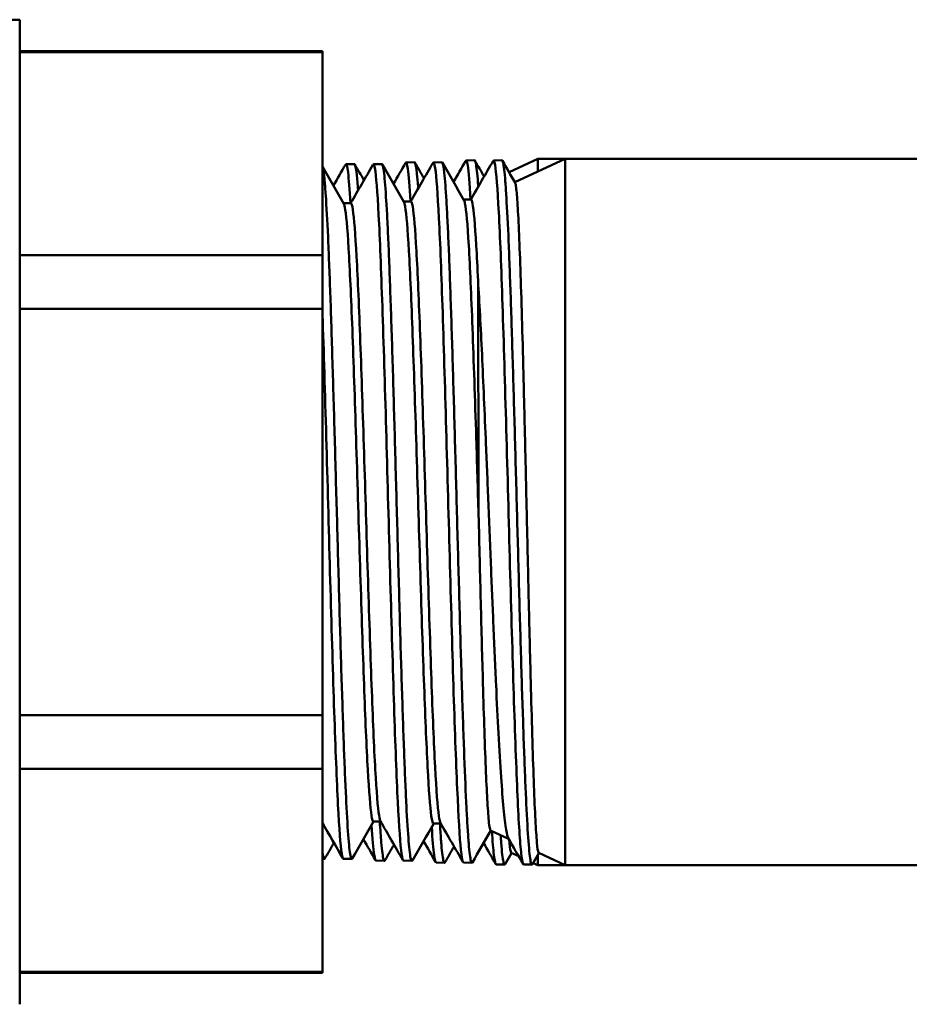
# Model space of a CAD drawing. Header units: inches. Extents: x 1 to 203, y 4 to 128.
# Tile 13 of 137: x 69.69 to 70.75, y 21.14 to 22.31. Entities that reach past the tile are written whole.
import ezdxf

# ---------------------------------------------------------------- set-up
doc = ezdxf.new("R2010")
doc.units = ezdxf.units.IN
doc.header["$LTSCALE"] = 6
doc.header["$MEASUREMENT"] = 0
doc.layers.add('Visible (ANSI)', color=7, linetype='Continuous', lineweight=50)

msp = doc.modelspace()

# ---------------------------------------------------------------- linework, layer by layer
at = {"layer": 'Visible (ANSI)'}
for p, q in [((69.2999, 22.3083), (69.6887, 22.3083)), ((69.6887, 21.1375), (69.6887, 22.3083)), ((69.6887, 22.271), (70.0487, 22.271)), ((70.0487, 22.2698), (70.0487, 22.271)), ((69.6887, 22.2698), (70.0487, 22.2698)), ((70.0487, 22.2698), (70.0487, 22.0282)), ((70.2195, 22.1408), (70.2295, 22.1411)), ((70.2521, 22.1408), (70.2622, 22.1411)), ((70.2706, 22.127), (70.3047, 22.1429)), ((70.2775, 22.1151), (70.3372, 22.1429)), ((70.3047, 22.1429), (70.3047, 22.1278)), ((70.3372, 22.1429), (70.3047, 22.1429)), ((70.3372, 22.1429), (70.3372, 21.3029)), ((70.3372, 22.1429), (71.2385, 22.1429)), ((70.0766, 22.1364), (70.0867, 22.1367)), ((70.1093, 22.1364), (70.1193, 22.1367)), ((70.1481, 22.1386), (70.1581, 22.1389)), ((70.1807, 22.1386), (70.1907, 22.1389)), ((70.2557, 22.1201), (70.2557, 22.1201)), ((70.186, 22.0944), (70.186, 22.0944)), ((70.1957, 22.1), (70.1957, 22.1)), ((70.2254, 22.0944), (70.2167, 22.0944)), ((70.0825, 22.09), (70.0739, 22.09)), ((70.1146, 22.0922), (70.1146, 22.0922)), ((70.1539, 22.0922), (70.1453, 22.0922)), ((70.0487, 22.0282), (69.6887, 22.0282)), ((70.0487, 21.9645), (70.0487, 22.0282)), ((69.6887, 21.9645), (70.0487, 21.9645)), ((70.0487, 21.9645), (70.0487, 21.4813)), ((70.0487, 21.4813), (69.6887, 21.4813)), ((70.0487, 21.4176), (70.0487, 21.4813)), ((69.6887, 21.4176), (70.0487, 21.4176)), ((70.0487, 21.4176), (70.0487, 21.176)), ((70.0783, 21.3548), (70.0783, 21.3548)), ((70.1179, 21.3548), (70.1093, 21.3548)), ((70.1893, 21.3525), (70.1807, 21.3525)), ((70.2486, 21.3442), (70.2701, 21.3342)), ((70.0487, 21.3103), (70.051, 21.3103)), ((70.0736, 21.3106), (70.0836, 21.3103)), ((70.2735, 21.3174), (70.2658, 21.3041)), ((70.2733, 21.3176), (70.2821, 21.3135)), ((70.3061, 21.3174), (70.2984, 21.3041)), ((70.3047, 21.3149), (70.3047, 21.3029)), ((70.3059, 21.3175), (70.3372, 21.3029)), ((70.1124, 21.3083), (70.1224, 21.308)), ((70.145, 21.3083), (70.155, 21.308)), ((70.1838, 21.3061), (70.1938, 21.3058)), ((70.2164, 21.3061), (70.2264, 21.3058)), ((70.2552, 21.3039), (70.2652, 21.3036)), ((70.2878, 21.3039), (70.2979, 21.3036)), ((70.2965, 21.3067), (70.2965, 21.3067)), ((70.2992, 21.3055), (70.3047, 21.3029)), ((70.3372, 21.3029), (70.3047, 21.3029)), ((70.3372, 21.3029), (71.2385, 21.3029)), ((70.0487, 21.176), (69.6887, 21.176)), ((69.6887, 21.1748), (70.0487, 21.1748)), ((70.0487, 21.1748), (70.0487, 21.176))]:
    msp.add_line(p, q, dxfattribs=at)
for points, knots in [([(70.2249, 22.0944), (70.2238, 22.1139), (70.2226, 22.1276), (70.2214, 22.1348), (70.2206, 22.1399), (70.2198, 22.1417), (70.219, 22.1403)], [-0.631957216, -0.631957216, -0.631957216, -0.631957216, -0.62890625, -0.62890625, -0.62890625, -0.626736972, -0.626736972, -0.626736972, -0.626736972]), ([(70.2295, 22.1411), (70.2296, 22.1411), (70.2296, 22.1411), (70.2297, 22.1411), (70.2301, 22.1409), (70.2306, 22.1398), (70.231, 22.1377), (70.2314, 22.1356), (70.2319, 22.1326), (70.2323, 22.1288), (70.2327, 22.1249), (70.2332, 22.1201), (70.2336, 22.1144), (70.2337, 22.113), (70.2338, 22.1114), (70.234, 22.1098)], [0.945096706, 0.945096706, 0.945096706, 0.945096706, 0.9453125, 0.9453125, 0.9453125, 0.947265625, 0.947265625, 0.947265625, 0.94921875, 0.94921875, 0.94921875, 0.951171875, 0.951171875, 0.951171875, 0.951683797, 0.951683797, 0.951683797, 0.951683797]), ([(70.2878, 21.3039), (70.2869, 21.304), (70.286, 21.3081), (70.2851, 21.3163), (70.2836, 21.3295), (70.2821, 21.3532), (70.2806, 21.3856), (70.2792, 21.418), (70.2777, 21.4592), (70.2762, 21.5059), (70.2747, 21.5526), (70.2732, 21.6049), (70.2717, 21.6588), (70.2703, 21.7128), (70.2688, 21.7683), (70.2673, 21.8213), (70.2658, 21.8744), (70.2643, 21.9248), (70.2628, 21.9689), (70.2614, 22.013), (70.2599, 22.0507), (70.2584, 22.0792), (70.2569, 22.1077), (70.2554, 22.127), (70.2539, 22.1356), (70.2532, 22.1401), (70.2524, 22.1417), (70.2516, 22.1403)], [-0.65867886, -0.65867886, -0.65867886, -0.65867886, -0.65625, -0.65625, -0.65625, -0.65234375, -0.65234375, -0.65234375, -0.6484375, -0.6484375, -0.6484375, -0.64453125, -0.64453125, -0.64453125, -0.640625, -0.640625, -0.640625, -0.63671875, -0.63671875, -0.63671875, -0.6328125, -0.6328125, -0.6328125, -0.62890625, -0.62890625, -0.62890625, -0.62685095, -0.62685095, -0.62685095, -0.62685095]), ([(70.2622, 22.1411), (70.2622, 22.1411), (70.2622, 22.1411), (70.2622, 22.1411), (70.2626, 22.1411), (70.2631, 22.1402), (70.2635, 22.1383), (70.2639, 22.1364), (70.2644, 22.1336), (70.2648, 22.1299), (70.2652, 22.1262), (70.2657, 22.1216), (70.2661, 22.1161), (70.2666, 22.1106), (70.267, 22.1042), (70.2674, 22.0969), (70.2683, 22.0824), (70.2692, 22.0648), (70.2701, 22.0441), (70.2705, 22.0338), (70.2709, 22.0226), (70.2714, 22.0109), (70.2718, 21.9991), (70.2723, 21.9868), (70.2727, 21.974), (70.2731, 21.9612), (70.2736, 21.9478), (70.274, 21.9338), (70.2744, 21.9199), (70.2749, 21.9053), (70.2753, 21.8905), (70.2762, 21.8608), (70.2771, 21.8301), (70.278, 21.7984), (70.2784, 21.7825), (70.2788, 21.7662), (70.2793, 21.7501), (70.2797, 21.734), (70.2801, 21.7179), (70.2806, 21.7018), (70.281, 21.6858), (70.2815, 21.6698), (70.2819, 21.6539), (70.2823, 21.6379), (70.2828, 21.6219), (70.2832, 21.6064), (70.2841, 21.5754), (70.285, 21.5458), (70.2858, 21.5175), (70.2863, 21.5034), (70.2867, 21.4896), (70.2872, 21.4766), (70.2876, 21.4635), (70.288, 21.4511), (70.2885, 21.4392), (70.2889, 21.4274), (70.2893, 21.4162), (70.2898, 21.4056), (70.2902, 21.395), (70.2907, 21.3851), (70.2911, 21.376), (70.292, 21.3579), (70.2928, 21.343), (70.2937, 21.3314), (70.2942, 21.3256), (70.2946, 21.3206), (70.295, 21.3166), (70.2955, 21.3126), (70.2959, 21.3096), (70.2963, 21.3074), (70.2968, 21.3052), (70.2972, 21.304), (70.2977, 21.3037), (70.2979, 21.3035), (70.2982, 21.3036), (70.2984, 21.3041)], [0.94528867, 0.94528867, 0.94528867, 0.94528867, 0.9453125, 0.9453125, 0.9453125, 0.94726562, 0.94726562, 0.94726562, 0.94921875, 0.94921875, 0.94921875, 0.95117187, 0.95117187, 0.95117187, 0.953125, 0.953125, 0.953125, 0.95703125, 0.95703125, 0.95703125, 0.95898437, 0.95898437, 0.95898437, 0.9609375, 0.9609375, 0.9609375, 0.96289062, 0.96289062, 0.96289062, 0.96484375, 0.96484375, 0.96484375, 0.96875, 0.96875, 0.96875, 0.97070312, 0.97070312, 0.97070312, 0.97265625, 0.97265625, 0.97265625, 0.97460937, 0.97460937, 0.97460937, 0.9765625, 0.9765625, 0.9765625, 0.98046875, 0.98046875, 0.98046875, 0.98242187, 0.98242187, 0.98242187, 0.984375, 0.984375, 0.984375, 0.98632812, 0.98632812, 0.98632812, 0.98828125, 0.98828125, 0.98828125, 0.9921875, 0.9921875, 0.9921875, 0.99414062, 0.99414062, 0.99414062, 0.99609375, 0.99609375, 0.99609375, 0.99804687, 0.99804687, 0.99804687, 0.9991752, 0.9991752, 0.9991752, 0.9991752]), ([(70.0487, 22.1335), (70.0491, 22.1324), (70.0495, 22.1305), (70.0499, 22.1277), (70.0504, 22.1248), (70.0508, 22.121), (70.0513, 22.1163), (70.0517, 22.1116), (70.0522, 22.1059), (70.0526, 22.0993), (70.0535, 22.0862), (70.0544, 22.0698), (70.0553, 22.0503), (70.0557, 22.0405), (70.0562, 22.0299), (70.0566, 22.0186), (70.0571, 22.0073), (70.0575, 21.9955), (70.058, 21.983), (70.0584, 21.9706), (70.0589, 21.9575), (70.0593, 21.9439), (70.0597, 21.9303), (70.0602, 21.916), (70.0606, 21.9014), (70.0615, 21.8723), (70.0624, 21.8419), (70.0633, 21.8103), (70.0638, 21.7945), (70.0642, 21.7784), (70.0646, 21.7623), (70.0651, 21.7462), (70.0655, 21.7301), (70.066, 21.7141), (70.0664, 21.698), (70.0669, 21.682), (70.0673, 21.6659), (70.0678, 21.6499), (70.0682, 21.6338), (70.0687, 21.6182), (70.0695, 21.587), (70.0704, 21.5571), (70.0713, 21.5285), (70.0718, 21.5141), (70.0722, 21.5002), (70.0727, 21.487), (70.0731, 21.4738), (70.0735, 21.4612), (70.074, 21.4491), (70.0744, 21.4371), (70.0749, 21.4257), (70.0753, 21.4149), (70.0758, 21.404), (70.0762, 21.394), (70.0767, 21.3847), (70.0776, 21.3663), (70.0784, 21.351), (70.0793, 21.3391), (70.0802, 21.3271), (70.0811, 21.3189), (70.082, 21.3144), (70.0824, 21.3121), (70.0829, 21.3108), (70.0833, 21.3104), (70.0836, 21.3101), (70.0839, 21.3103), (70.0841, 21.3107)], [0.63094761, 0.63094761, 0.63094761, 0.63094761, 0.6328125, 0.6328125, 0.6328125, 0.63476562, 0.63476562, 0.63476562, 0.63671875, 0.63671875, 0.63671875, 0.640625, 0.640625, 0.640625, 0.64257812, 0.64257812, 0.64257812, 0.64453125, 0.64453125, 0.64453125, 0.64648437, 0.64648437, 0.64648437, 0.6484375, 0.6484375, 0.6484375, 0.65234375, 0.65234375, 0.65234375, 0.65429687, 0.65429687, 0.65429687, 0.65625, 0.65625, 0.65625, 0.65820312, 0.65820312, 0.65820312, 0.66015625, 0.66015625, 0.66015625, 0.6640625, 0.6640625, 0.6640625, 0.66601562, 0.66601562, 0.66601562, 0.66796875, 0.66796875, 0.66796875, 0.66992187, 0.66992187, 0.66992187, 0.671875, 0.671875, 0.671875, 0.67578125, 0.67578125, 0.67578125, 0.6796875, 0.6796875, 0.6796875, 0.68164062, 0.68164062, 0.68164062, 0.68283141, 0.68283141, 0.68283141, 0.68283141]), ([(70.0821, 22.09), (70.0811, 22.1066), (70.0801, 22.119), (70.0791, 22.1267), (70.0781, 22.1345), (70.0771, 22.1376), (70.0761, 22.1359)], [-0.506520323, -0.506520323, -0.506520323, -0.506520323, -0.50390625, -0.50390625, -0.50390625, -0.501266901, -0.501266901, -0.501266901, -0.501266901]), ([(70.0867, 22.1367), (70.0867, 22.1367), (70.0867, 22.1367), (70.0868, 22.1367), (70.0872, 22.1365), (70.0877, 22.1354), (70.0881, 22.1334), (70.0886, 22.1314), (70.089, 22.1284), (70.0895, 22.1244), (70.09, 22.1195), (70.0906, 22.1132), (70.0911, 22.1054)], [0.734199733, 0.734199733, 0.734199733, 0.734199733, 0.734375, 0.734375, 0.734375, 0.736328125, 0.736328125, 0.736328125, 0.73828125, 0.73828125, 0.73828125, 0.740750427, 0.740750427, 0.740750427, 0.740750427]), ([(70.145, 21.3084), (70.1442, 21.3084), (70.1435, 21.3111), (70.1428, 21.3164), (70.1413, 21.327), (70.1398, 21.3482), (70.1383, 21.3782), (70.1368, 21.4082), (70.1353, 21.4471), (70.1339, 21.492), (70.1324, 21.5369), (70.1309, 21.5877), (70.1294, 21.6406), (70.1279, 21.6935), (70.1264, 21.7486), (70.125, 21.8016), (70.1235, 21.8545), (70.122, 21.9055), (70.1205, 21.9505), (70.119, 21.9956), (70.1175, 22.0347), (70.1161, 22.065), (70.1146, 22.0953), (70.1131, 22.1167), (70.1116, 22.1277), (70.1107, 22.1348), (70.1097, 22.1375), (70.1087, 22.1359)], [-0.53321623, -0.53321623, -0.53321623, -0.53321623, -0.53125, -0.53125, -0.53125, -0.52734375, -0.52734375, -0.52734375, -0.5234375, -0.5234375, -0.5234375, -0.51953125, -0.51953125, -0.51953125, -0.515625, -0.515625, -0.515625, -0.51171875, -0.51171875, -0.51171875, -0.5078125, -0.5078125, -0.5078125, -0.50390625, -0.50390625, -0.50390625, -0.50138067, -0.50138067, -0.50138067, -0.50138067]), ([(70.1193, 22.1367), (70.1197, 22.1367), (70.1202, 22.1358), (70.1206, 22.134), (70.1211, 22.1321), (70.1215, 22.1293), (70.122, 22.1256), (70.1228, 22.1181), (70.1237, 22.1071), (70.1246, 22.0926), (70.1251, 22.0853), (70.1255, 22.0771), (70.126, 22.0682), (70.1264, 22.0593), (70.1268, 22.0497), (70.1273, 22.0393), (70.1277, 22.029), (70.1281, 22.0179), (70.1286, 22.0061), (70.129, 21.9944), (70.1295, 21.9818), (70.1299, 21.9688), (70.1308, 21.9429), (70.1317, 21.915), (70.1326, 21.8852), (70.133, 21.8703), (70.1335, 21.8549), (70.1339, 21.8394), (70.1344, 21.8239), (70.1348, 21.8083), (70.1352, 21.7925), (70.1357, 21.7766), (70.1361, 21.7606), (70.1366, 21.7444), (70.137, 21.7282), (70.1375, 21.7119), (70.1379, 21.6958), (70.1388, 21.6637), (70.1397, 21.632), (70.1406, 21.6009), (70.1414, 21.5698), (70.1423, 21.5403), (70.1432, 21.5126), (70.1437, 21.4987), (70.1441, 21.4852), (70.1445, 21.4723), (70.145, 21.4593), (70.1454, 21.447), (70.1459, 21.4354), (70.1463, 21.4238), (70.1467, 21.4129), (70.1472, 21.4027), (70.1476, 21.3924), (70.1481, 21.3828), (70.1485, 21.374), (70.1494, 21.3564), (70.1503, 21.3423), (70.1512, 21.3316), (70.1516, 21.3263), (70.1521, 21.3217), (70.1525, 21.3182), (70.153, 21.3146), (70.1534, 21.312), (70.1538, 21.3103), (70.1543, 21.3086), (70.1547, 21.3079), (70.1551, 21.3081), (70.1553, 21.3081), (70.1554, 21.3083), (70.1556, 21.3085)], [0.73438992, 0.73438992, 0.73438992, 0.73438992, 0.73632812, 0.73632812, 0.73632812, 0.73828125, 0.73828125, 0.73828125, 0.7421875, 0.7421875, 0.7421875, 0.74414062, 0.74414062, 0.74414062, 0.74609375, 0.74609375, 0.74609375, 0.74804687, 0.74804687, 0.74804687, 0.75, 0.75, 0.75, 0.75390625, 0.75390625, 0.75390625, 0.75585937, 0.75585937, 0.75585937, 0.7578125, 0.7578125, 0.7578125, 0.75976562, 0.75976562, 0.75976562, 0.76171875, 0.76171875, 0.76171875, 0.765625, 0.765625, 0.765625, 0.76953125, 0.76953125, 0.76953125, 0.77148437, 0.77148437, 0.77148437, 0.7734375, 0.7734375, 0.7734375, 0.77539062, 0.77539062, 0.77539062, 0.77734375, 0.77734375, 0.77734375, 0.78125, 0.78125, 0.78125, 0.78320312, 0.78320312, 0.78320312, 0.78515625, 0.78515625, 0.78515625, 0.78710937, 0.78710937, 0.78710937, 0.78771996, 0.78771996, 0.78771996, 0.78771996]), ([(70.1535, 22.0922), (70.1524, 22.1102), (70.1514, 22.1233), (70.1503, 22.1309), (70.1494, 22.1373), (70.1485, 22.1397), (70.1475, 22.1381)], [-0.569238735, -0.569238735, -0.569238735, -0.569238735, -0.56640625, -0.56640625, -0.56640625, -0.564001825, -0.564001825, -0.564001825, -0.564001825]), ([(70.1581, 22.1389), (70.1582, 22.1389), (70.1583, 22.1389), (70.1584, 22.1387), (70.1593, 22.1378), (70.1602, 22.1332), (70.1611, 22.1249), (70.1615, 22.1208), (70.1619, 22.1156), (70.1624, 22.1097), (70.1624, 22.109), (70.1625, 22.1083), (70.1625, 22.1076)], [0.839362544, 0.839362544, 0.839362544, 0.839362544, 0.83984375, 0.83984375, 0.83984375, 0.84375, 0.84375, 0.84375, 0.845703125, 0.845703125, 0.845703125, 0.845925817, 0.845925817, 0.845925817, 0.845925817]), ([(70.2164, 21.3061), (70.2156, 21.3062), (70.2148, 21.3095), (70.2139, 21.3162), (70.2124, 21.3282), (70.211, 21.3506), (70.2095, 21.3818), (70.208, 21.413), (70.2065, 21.453), (70.205, 21.4988), (70.2035, 21.5446), (70.2021, 21.5962), (70.2006, 21.6496), (70.1991, 21.7031), (70.1976, 21.7584), (70.1961, 21.8114), (70.1946, 21.8644), (70.1932, 21.9151), (70.1917, 21.9597), (70.1902, 22.0043), (70.1887, 22.0427), (70.1872, 22.0722), (70.1857, 22.1016), (70.1843, 22.1219), (70.1828, 22.1317), (70.1819, 22.1375), (70.181, 22.1396), (70.1802, 22.1381)], [-0.59594754, -0.59594754, -0.59594754, -0.59594754, -0.59375, -0.59375, -0.59375, -0.58984375, -0.58984375, -0.58984375, -0.5859375, -0.5859375, -0.5859375, -0.58203125, -0.58203125, -0.58203125, -0.578125, -0.578125, -0.578125, -0.57421875, -0.57421875, -0.57421875, -0.5703125, -0.5703125, -0.5703125, -0.56640625, -0.56640625, -0.56640625, -0.56411573, -0.56411573, -0.56411573, -0.56411573]), ([(70.1907, 22.1389), (70.1908, 22.1389), (70.1909, 22.1389), (70.1909, 22.1388), (70.1918, 22.1383), (70.1927, 22.134), (70.1936, 22.1261), (70.194, 22.1221), (70.1944, 22.1172), (70.1949, 22.1114), (70.1953, 22.1056), (70.1958, 22.099), (70.1962, 22.0915), (70.1967, 22.0841), (70.1971, 22.0758), (70.1975, 22.0667), (70.198, 22.0576), (70.1984, 22.0476), (70.1989, 22.0371), (70.1997, 22.0159), (70.2006, 21.9922), (70.2015, 21.9659), (70.202, 21.9528), (70.2024, 21.9389), (70.2028, 21.9248), (70.2033, 21.9107), (70.2037, 21.8963), (70.2041, 21.8814), (70.2046, 21.8666), (70.205, 21.8513), (70.2055, 21.8357), (70.2059, 21.8201), (70.2064, 21.8042), (70.2068, 21.7883), (70.2077, 21.7564), (70.2085, 21.7243), (70.2094, 21.6919), (70.2099, 21.6757), (70.2103, 21.6596), (70.2108, 21.6438), (70.2112, 21.628), (70.2116, 21.6124), (70.2121, 21.5971), (70.2125, 21.5817), (70.2129, 21.5667), (70.2134, 21.5518), (70.2138, 21.537), (70.2143, 21.5226), (70.2147, 21.5088), (70.2156, 21.4812), (70.2165, 21.4556), (70.2174, 21.4322), (70.2182, 21.4089), (70.2191, 21.3886), (70.22, 21.3713), (70.2204, 21.3626), (70.2209, 21.3547), (70.2213, 21.3476), (70.2218, 21.3405), (70.2222, 21.3343), (70.2226, 21.329), (70.2231, 21.3237), (70.2235, 21.3193), (70.224, 21.3158), (70.2244, 21.3123), (70.2248, 21.3097), (70.2253, 21.308), (70.2258, 21.3058), (70.2264, 21.3053), (70.227, 21.3063)], [0.8395518, 0.8395518, 0.8395518, 0.8395518, 0.83984375, 0.83984375, 0.83984375, 0.84375, 0.84375, 0.84375, 0.84570312, 0.84570312, 0.84570312, 0.84765625, 0.84765625, 0.84765625, 0.84960937, 0.84960937, 0.84960937, 0.8515625, 0.8515625, 0.8515625, 0.85546875, 0.85546875, 0.85546875, 0.85742187, 0.85742187, 0.85742187, 0.859375, 0.859375, 0.859375, 0.86132812, 0.86132812, 0.86132812, 0.86328125, 0.86328125, 0.86328125, 0.8671875, 0.8671875, 0.8671875, 0.86914062, 0.86914062, 0.86914062, 0.87109375, 0.87109375, 0.87109375, 0.87304687, 0.87304687, 0.87304687, 0.875, 0.875, 0.875, 0.87890625, 0.87890625, 0.87890625, 0.8828125, 0.8828125, 0.8828125, 0.88476562, 0.88476562, 0.88476562, 0.88671875, 0.88671875, 0.88671875, 0.88867187, 0.88867187, 0.88867187, 0.890625, 0.890625, 0.890625, 0.89316541, 0.89316541, 0.89316541, 0.89316541]), ([(70.3059, 21.3175), (70.3058, 21.3176), (70.3056, 21.3178), (70.3049, 21.3195), (70.3043, 21.3235), (70.3032, 21.3365), (70.3025, 21.3455), (70.3013, 21.3682), (70.3008, 21.3817), (70.2996, 21.4131), (70.299, 21.4309), (70.2978, 21.4698), (70.2972, 21.4908), (70.296, 21.5357), (70.2954, 21.5595), (70.2942, 21.6087), (70.2936, 21.6339), (70.2925, 21.6855), (70.2918, 21.7117), (70.2907, 21.7636), (70.2901, 21.7892), (70.2889, 21.8396), (70.2883, 21.8642), (70.2871, 21.9111), (70.2865, 21.9333), (70.2853, 21.9749), (70.2847, 21.9943), (70.2835, 22.029), (70.2829, 22.0445), (70.2818, 22.0712), (70.2811, 22.0824), (70.28, 22.1), (70.2794, 22.1064), (70.2784, 22.1126), (70.2781, 22.1141), (70.2777, 22.1147)], [-7.669196, -7.669196, -7.669196, -7.669196, -7.625103, -7.625103, -7.429207, -7.429207, -7.23141, -7.23141, -7.036089, -7.036089, -6.838921, -6.838921, -6.644176, -6.644176, -6.447639, -6.447639, -6.253471, -6.253471, -6.057567, -6.057567, -5.863977, -5.863977, -5.668706, -5.668706, -5.475694, -5.475694, -5.281059, -5.281059, -5.088626, -5.088626, -4.894628, -4.894628, -4.702774, -4.702774, -4.590448, -4.590448, -4.590448, -4.590448]), ([(70.2254, 22.0944), (70.226, 22.0944), (70.2266, 22.0929), (70.2286, 22.0821), (70.2301, 22.065), (70.2323, 22.0275), (70.233, 22.0135), (70.2337, 21.998)], [0.627325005, 0.627325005, 0.627325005, 0.627325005, 0.62890625, 0.62890625, 0.6328125, 0.6328125, 0.634680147, 0.634680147, 0.634680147, 0.634680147]), ([(70.0742, 22.0894), (70.0748, 22.0884), (70.0753, 22.0861), (70.0774, 22.0726), (70.0789, 22.0535), (70.0818, 21.9997), (70.0833, 21.965), (70.0863, 21.885), (70.0878, 21.8398), (70.0907, 21.7457), (70.0922, 21.6968), (70.0952, 21.6028), (70.0967, 21.5577), (70.0996, 21.478), (70.1011, 21.4434), (70.1041, 21.3901), (70.1056, 21.3714), (70.1078, 21.3571), (70.1085, 21.3548), (70.1093, 21.3548)], [0.50239785, 0.50239785, 0.50239785, 0.50239785, 0.50390625, 0.50390625, 0.5078125, 0.5078125, 0.51171875, 0.51171875, 0.515625, 0.515625, 0.51953125, 0.51953125, 0.5234375, 0.5234375, 0.52734375, 0.52734375, 0.53125, 0.53125, 0.53322598, 0.53322598, 0.53322598, 0.53322598]), ([(70.0825, 22.09), (70.0833, 22.09), (70.0841, 22.0874), (70.0863, 22.0726), (70.0878, 22.0535), (70.0908, 21.9997), (70.0922, 21.965), (70.0952, 21.885), (70.0967, 21.8398), (70.0997, 21.7457), (70.1011, 21.6968), (70.1041, 21.6028), (70.1056, 21.5577), (70.1086, 21.478), (70.11, 21.4434), (70.113, 21.3901), (70.1145, 21.3714), (70.1165, 21.3584), (70.1171, 21.3562), (70.1176, 21.3553)], [0.50185961, 0.50185961, 0.50185961, 0.50185961, 0.50390625, 0.50390625, 0.5078125, 0.5078125, 0.51171875, 0.51171875, 0.515625, 0.515625, 0.51953125, 0.51953125, 0.5234375, 0.5234375, 0.52734375, 0.52734375, 0.53125, 0.53125, 0.53268933, 0.53268933, 0.53268933, 0.53268933]), ([(70.1456, 22.0917), (70.1461, 22.0908), (70.1466, 22.089), (70.1486, 22.0774), (70.15, 22.0593), (70.153, 22.0071), (70.1545, 21.9729), (70.1574, 21.8937), (70.1589, 21.8487), (70.1619, 21.7544), (70.1634, 21.7053), (70.1663, 21.6103), (70.1678, 21.5645), (70.1708, 21.4831), (70.1723, 21.4475), (70.1752, 21.392), (70.1767, 21.3721), (70.179, 21.3555), (70.1799, 21.3525), (70.1807, 21.3525)], [0.56512699, 0.56512699, 0.56512699, 0.56512699, 0.56640625, 0.56640625, 0.5703125, 0.5703125, 0.57421875, 0.57421875, 0.578125, 0.578125, 0.58203125, 0.58203125, 0.5859375, 0.5859375, 0.58984375, 0.58984375, 0.59375, 0.59375, 0.59595869, 0.59595869, 0.59595869, 0.59595869]), ([(70.1539, 22.0922), (70.1546, 22.0922), (70.1553, 22.0902), (70.1575, 22.0774), (70.159, 22.0593), (70.1619, 22.0071), (70.1634, 21.9729), (70.1664, 21.8937), (70.1679, 21.8487), (70.1708, 21.7544), (70.1723, 21.7053), (70.1753, 21.6103), (70.1768, 21.5645), (70.1797, 21.4831), (70.1812, 21.4475), (70.1842, 21.392), (70.1856, 21.3721), (70.1878, 21.357), (70.1884, 21.3542), (70.189, 21.3531)], [0.56459234, 0.56459234, 0.56459234, 0.56459234, 0.56640625, 0.56640625, 0.5703125, 0.5703125, 0.57421875, 0.57421875, 0.578125, 0.578125, 0.58203125, 0.58203125, 0.5859375, 0.5859375, 0.58984375, 0.58984375, 0.59375, 0.59375, 0.5954251, 0.5954251, 0.5954251, 0.5954251]), ([(70.217, 22.0939), (70.2174, 22.0932), (70.2178, 22.0918), (70.2197, 22.0821), (70.2212, 22.065), (70.2242, 22.0143), (70.2256, 21.9808), (70.2286, 21.9024), (70.2301, 21.8576), (70.2325, 21.7807), (70.2334, 21.7501), (70.2344, 21.7195)], [0.62785582, 0.62785582, 0.62785582, 0.62785582, 0.62890625, 0.62890625, 0.6328125, 0.6328125, 0.63671875, 0.63671875, 0.640625, 0.640625, 0.64308845, 0.64308845, 0.64308845, 0.64308845]), ([(70.2337, 21.998), (70.2353, 21.9727), (70.2369, 21.943), (70.24, 21.8769), (70.2416, 21.8408), (70.2441, 21.7801), (70.2451, 21.7566), (70.2471, 21.7073), (70.2481, 21.6815), (70.2501, 21.6327), (70.2511, 21.6095), (70.2531, 21.5627), (70.2541, 21.5393), (70.2561, 21.4968), (70.2571, 21.4775), (70.2591, 21.4405), (70.2601, 21.423), (70.2621, 21.3935), (70.2631, 21.3812), (70.2651, 21.3596), (70.2661, 21.3509), (70.268, 21.3397), (70.2688, 21.3364), (70.2697, 21.3349)], [-4.952214, -4.952214, -4.952214, -4.952214, -4.664972, -4.664972, -4.374399, -4.374399, -4.196498, -4.196498, -4.003866, -4.003866, -3.824447, -3.824447, -3.629978, -3.629978, -3.449035, -3.449035, -3.252715, -3.252715, -3.070241, -3.070241, -2.872054, -2.872054, -2.707609, -2.707609, -2.707609, -2.707609]), ([(70.2344, 21.7195), (70.2343, 21.7451), (70.2343, 21.7708), (70.2342, 21.8221), (70.2341, 21.8476), (70.234, 21.8952), (70.234, 21.9176), (70.2339, 21.9601), (70.2338, 21.9801), (70.2337, 21.998)], [-0.7922014, -0.7922014, -0.7922014, -0.7922014, -0.5982105, -0.5982105, -0.3967674, -0.3967674, -0.2027088, -0.2027088, 0, 0, 0, 0]), ([(70.0736, 21.3106), (70.0729, 21.3106), (70.0722, 21.3127), (70.0716, 21.3168), (70.0701, 21.3262), (70.0686, 21.346), (70.0671, 21.3748), (70.0657, 21.4036), (70.0642, 21.4414), (70.0627, 21.4854), (70.0612, 21.5293), (70.0597, 21.5793), (70.0582, 21.6317), (70.0568, 21.6841), (70.0553, 21.7388), (70.0538, 21.7917), (70.0523, 21.8447), (70.0508, 21.8958), (70.0493, 21.9413), (70.0491, 21.9483), (70.0489, 21.9553), (70.0487, 21.962)], [-0.47048492, -0.47048492, -0.47048492, -0.47048492, -0.46875, -0.46875, -0.46875, -0.46484375, -0.46484375, -0.46484375, -0.4609375, -0.4609375, -0.4609375, -0.45703125, -0.45703125, -0.45703125, -0.453125, -0.453125, -0.453125, -0.44921875, -0.44921875, -0.44921875, -0.44861194, -0.44861194, -0.44861194, -0.44861194]), ([(70.2486, 21.3442), (70.2486, 21.3443), (70.2485, 21.3443), (70.2478, 21.3452), (70.2473, 21.3483), (70.2461, 21.3592), (70.2455, 21.3673), (70.2443, 21.3876), (70.2437, 21.3994), (70.2425, 21.4278), (70.2419, 21.4445), (70.2407, 21.4803), (70.2401, 21.499), (70.2387, 21.549), (70.2378, 21.5816), (70.2365, 21.6322), (70.2361, 21.6489), (70.2353, 21.6835), (70.2348, 21.7015), (70.2344, 21.7195)], [-1.487963, -1.487963, -1.487963, -1.487963, -1.466316, -1.466316, -1.285601, -1.285601, -1.091383, -1.091383, -0.91121, -0.91121, -0.717699, -0.717699, -0.538073, -0.538073, -0.266973, -0.266973, -0.137019, -0.137019, 0, 0, 0, 0]), ([(70.1124, 21.3084), (70.1117, 21.3084), (70.111, 21.3108), (70.1103, 21.3155), (70.1092, 21.3224), (70.1082, 21.3343), (70.1072, 21.3506)], [-0.533102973, -0.533102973, -0.533102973, -0.533102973, -0.53125, -0.53125, -0.53125, -0.528564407, -0.528564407, -0.528564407, -0.528564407]), ([(70.1169, 21.3547), (70.1175, 21.3451), (70.1181, 21.3368), (70.1187, 21.3301), (70.1191, 21.3249), (70.1196, 21.3206), (70.12, 21.3172), (70.1205, 21.3138), (70.1209, 21.3114), (70.1213, 21.3099), (70.1218, 21.3083), (70.1222, 21.3078), (70.1226, 21.3081), (70.1227, 21.3082), (70.1228, 21.3083), (70.1229, 21.3085)], [0.778702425, 0.778702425, 0.778702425, 0.778702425, 0.78125, 0.78125, 0.78125, 0.783203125, 0.783203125, 0.783203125, 0.78515625, 0.78515625, 0.78515625, 0.787109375, 0.787109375, 0.787109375, 0.7875302, 0.7875302, 0.7875302, 0.7875302]), ([(70.1838, 21.3061), (70.183, 21.3062), (70.1822, 21.3092), (70.1814, 21.3152), (70.1805, 21.3223), (70.1796, 21.3335), (70.1786, 21.3484)], [-0.595834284, -0.595834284, -0.595834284, -0.595834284, -0.59375, -0.59375, -0.59375, -0.591307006, -0.591307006, -0.591307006, -0.591307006]), ([(70.1884, 21.3525), (70.1885, 21.3501), (70.1887, 21.3478), (70.1888, 21.3456), (70.1893, 21.3386), (70.1897, 21.3326), (70.1901, 21.3275), (70.1906, 21.3224), (70.191, 21.3182), (70.1915, 21.3148), (70.1919, 21.3115), (70.1923, 21.3091), (70.1928, 21.3076), (70.1933, 21.3058), (70.1938, 21.3053), (70.1944, 21.3063)], [0.884134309, 0.884134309, 0.884134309, 0.884134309, 0.884765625, 0.884765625, 0.884765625, 0.88671875, 0.88671875, 0.88671875, 0.888671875, 0.888671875, 0.888671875, 0.890625, 0.890625, 0.890625, 0.892973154, 0.892973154, 0.892973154, 0.892973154]), ([(70.2552, 21.3039), (70.2543, 21.304), (70.2535, 21.3077), (70.2526, 21.3152), (70.2518, 21.3218), (70.251, 21.3313), (70.2502, 21.3435)], [-0.658565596, -0.658565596, -0.658565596, -0.658565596, -0.65625, -0.65625, -0.65625, -0.654201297, -0.654201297, -0.654201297, -0.654201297]), ([(70.2606, 21.3386), (70.2608, 21.3355), (70.261, 21.3325), (70.2612, 21.3297), (70.2617, 21.3241), (70.2621, 21.3193), (70.2625, 21.3155), (70.263, 21.3117), (70.2634, 21.3088), (70.2638, 21.3068), (70.2643, 21.3048), (70.2647, 21.3037), (70.2652, 21.3036), (70.2654, 21.3035), (70.2656, 21.3037), (70.2658, 21.3041)], [0.991223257, 0.991223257, 0.991223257, 0.991223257, 0.9921875, 0.9921875, 0.9921875, 0.994140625, 0.994140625, 0.994140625, 0.99609375, 0.99609375, 0.99609375, 0.998046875, 0.998046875, 0.998046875, 0.998983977, 0.998983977, 0.998983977, 0.998983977]), ([(70.2733, 21.3176), (70.2732, 21.3176), (70.2731, 21.3177), (70.2724, 21.319), (70.2718, 21.3227), (70.2711, 21.3301), (70.271, 21.3314), (70.2709, 21.3328)], [-7.6577543, -7.6577543, -7.6577543, -7.6577543, -7.6251033, -7.6251033, -7.4292074, -7.4292074, -7.3907401, -7.3907401, -7.3907401, -7.3907401]), ([(70.0487, 21.3188), (70.0489, 21.3167), (70.0492, 21.3151), (70.0495, 21.3137), (70.0499, 21.3117), (70.0504, 21.3105), (70.0508, 21.3103), (70.051, 21.3102), (70.0513, 21.3103), (70.0515, 21.3107)], [0.678456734, 0.678456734, 0.678456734, 0.678456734, 0.6796875, 0.6796875, 0.6796875, 0.681640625, 0.681640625, 0.681640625, 0.68264129, 0.68264129, 0.68264129, 0.68264129])]:
    msp.add_open_spline(points, degree=3, knots=knots, dxfattribs=at)
for points in [[(70.0487, 22.1336), (70.0572, 22.1189), (70.0657, 22.1041), (70.0742, 22.0894)], [(70.0617, 22.111), (70.0665, 22.1193), (70.0713, 22.1276), (70.0761, 22.1359)], [(70.0822, 22.09), (70.091, 22.1053), (70.0999, 22.1206), (70.1087, 22.1359)], [(70.0872, 22.1362), (70.0908, 22.1299), (70.0945, 22.1237), (70.0981, 22.1174)], [(70.1199, 22.1362), (70.1284, 22.1214), (70.137, 22.1065), (70.1456, 22.0917)], [(70.1332, 22.1132), (70.138, 22.1215), (70.1427, 22.1298), (70.1475, 22.1381)], [(70.1536, 22.0922), (70.1625, 22.1075), (70.1713, 22.1228), (70.1802, 22.1381)], [(70.1587, 22.1384), (70.1623, 22.1321), (70.1659, 22.1259), (70.1695, 22.1196)], [(70.1913, 22.1384), (70.1999, 22.1236), (70.2085, 22.1087), (70.217, 22.0939)], [(70.2046, 22.1154), (70.2094, 22.1237), (70.2142, 22.132), (70.219, 22.1403)], [(70.2251, 22.0944), (70.2339, 22.1097), (70.2428, 22.125), (70.2516, 22.1403)], [(70.2301, 22.1406), (70.2337, 22.1343), (70.2373, 22.1281), (70.2409, 22.1219)], [(70.2628, 22.1406), (70.2678, 22.1319), (70.2727, 22.1233), (70.2777, 22.1147)], [(70.1982, 22.0519), (70.1982, 22.0518), (70.1982, 22.0518), (70.1982, 22.0518)], [(70.0554, 22.047), (70.0554, 22.0469), (70.0554, 22.0468), (70.0554, 22.0467)], [(70.0729, 21.3112), (70.0648, 21.3252), (70.0567, 21.3392), (70.0487, 21.3532)], [(70.1096, 21.3548), (70.1011, 21.3401), (70.0926, 21.3254), (70.0841, 21.3107)], [(70.1443, 21.309), (70.1354, 21.3245), (70.1265, 21.3399), (70.1176, 21.3553)], [(70.181, 21.3525), (70.1725, 21.3379), (70.1641, 21.3232), (70.1556, 21.3085)], [(70.2158, 21.3068), (70.2069, 21.3222), (70.1979, 21.3376), (70.189, 21.3531)], [(70.1117, 21.309), (70.107, 21.3173), (70.1022, 21.3255), (70.0974, 21.3337)], [(70.2489, 21.3441), (70.2416, 21.3315), (70.2343, 21.3189), (70.227, 21.3063)], [(70.2872, 21.3046), (70.2814, 21.3147), (70.2755, 21.3248), (70.2697, 21.3349)], [(70.0624, 21.3295), (70.0587, 21.3232), (70.0551, 21.317), (70.0515, 21.3107)], [(70.1338, 21.3273), (70.1302, 21.321), (70.1266, 21.3148), (70.1229, 21.3085)], [(70.1831, 21.3068), (70.1784, 21.3151), (70.1736, 21.3233), (70.1689, 21.3315)], [(70.2052, 21.3251), (70.2016, 21.3188), (70.198, 21.3125), (70.1944, 21.3063)], [(70.2546, 21.3046), (70.2498, 21.3128), (70.2451, 21.3211), (70.2403, 21.3293)]]:
    msp.add_open_spline(points, degree=3, dxfattribs=at)

doc.saveas('drawing.dxf')
